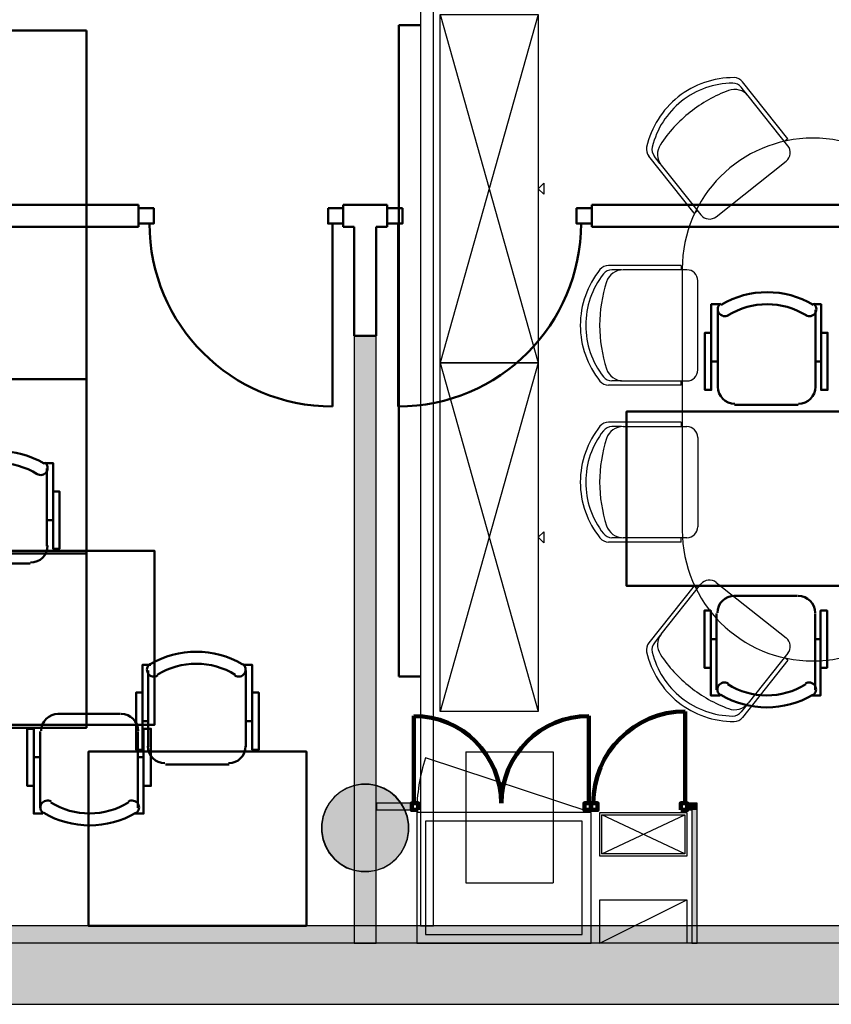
# Model space of a CAD drawing. Header units: metres. Extents: x -1 to 482, y -6 to 64.
# Tile 16 of 33: x 404.25 to 407.98, y 12.84 to 17.36. Entities that reach past the tile are written whole.
import ezdxf

# ---------------------------------------------------------------- set-up
doc = ezdxf.new("R2010")
doc.units = ezdxf.units.M
doc.linetypes.add('CONTINUA', pattern=[0])
for name, color, linetype, lineweight in [('3D P1 MURS EXISTENTS', 7, 'CONTINUA', 25), ('3D P1 MURS NOUS', 7, 'CONTINUA', 25), ('3D P1 PILAR', 7, 'CONTINUA', 25), ('3D PB MURS', 7, 'CONTINUA', 25), ('3D PB PILAR', 7, 'CONTINUA', 25), ('P1 ESCALES 2D', 7, 'CONTINUA', 25), ('P1 MOBLES', 7, 'CONTINUA', 25), ('PB MOBLES', 7, 'CONTINUA', 25)]:
    doc.layers.add(name, color=color, linetype=linetype, lineweight=lineweight)

# ---------------------------------------------------------------- blocks, each defined once
blk = doc.blocks.new('_CLOSEDFILLED')
at = {"color": 0, "linetype": 'ByBlock', "lineweight": -2}
blk.add_solid([(-1, 0), (0, 0), (-1, 0)], dxfattribs=at)
blk = doc.blocks.new('OBJETO_COMPLEJO_4')
at = {"layer": 'PB MOBLES', "linetype": 'CONTINUA', "transparency": 33554687}
for p, q in [((407.2928, 16.2165), (407.2928, 15.0165)), ((408.4927, 15.0165), (408.4927, 16.2165))]:
    blk.add_line(p, q, dxfattribs=at)
for centre, start, end in [((407.8928, 16.2165), 0.0001, 179.9999), ((407.8928, 15.0165), 180.0001, 359.9999)]:
    blk.add_arc(centre, 0.5999, start, end, dxfattribs=at)
blk = doc.blocks.new('OBJETO_COMPLEJO_5')
at = {"layer": 'PB MOBLES', "color": 202, "linetype": 'CONTINUA', "lineweight": 50, "transparency": 33554687}
for p, q in [((404.8406, 14.0218), (404.8406, 14.3732)), ((405.2893, 14.3732), (405.2893, 14.0218)), ((404.8152, 14.1404), (404.8406, 14.1404)), ((405.319, 14.1404), (405.2893, 14.1404)), ((405.2131, 13.9414), (404.9211, 13.9414))]:
    blk.add_line(p, q, dxfattribs=at)
for points in [[(404.8152, 14.2716), (404.7856, 14.2716), (404.7856, 14.0091), (404.8152, 14.0091), (404.8152, 14.3986), (404.8533, 14.3986)], [(404.8498, 14.403), (404.8449, 14.3989), (404.841, 14.3941), (404.8381, 14.3887), (404.8364, 14.3829), (404.8357, 14.3769), (404.8363, 14.3708), (404.838, 14.3649), (404.8409, 14.3592), (404.845, 14.3543), (404.8497, 14.3503), (404.8551, 14.3474), (404.8609, 14.3456), (404.8669, 14.3449), (404.873, 14.3453), (404.8789, 14.347), (404.8846, 14.3499)], [(405.2398, 14.3499), (405.2455, 14.347), (405.2515, 14.3453), (405.2576, 14.3449), (405.2636, 14.3456), (405.2694, 14.3474), (405.2747, 14.3503), (405.2795, 14.3543), (405.2835, 14.3592), (405.2865, 14.3649), (405.2882, 14.3708), (405.2887, 14.3769), (405.2881, 14.3829), (405.2863, 14.3887), (405.2835, 14.3941), (405.2796, 14.3989), (405.2746, 14.403)], [(405.319, 14.2716), (405.3486, 14.2716), (405.3486, 14.0091), (405.319, 14.0091), (405.319, 14.3986), (405.2766, 14.3986)], [(404.84, 14.0253), (404.8416, 14.0095), (404.8461, 13.9948), (404.8534, 13.9815), (404.8629, 13.9699), (404.8745, 13.9603), (404.8878, 13.9531), (404.9025, 13.9485), (404.9183, 13.9469)], [(405.2104, 13.9469), (405.2262, 13.9485), (405.2409, 13.9531), (405.2542, 13.9603), (405.2658, 13.9699), (405.2753, 13.9815), (405.2826, 13.9948), (405.2871, 14.0095), (405.2887, 14.0253)]]:
    blk.add_lwpolyline(points, dxfattribs=at)
blk.add_lwpolyline([(405.5677, 13.2006), (404.5677, 13.2006), (404.5677, 14.0007), (405.5677, 14.0007), (405.5677, 13.2006)], close=True, dxfattribs=at)
for centre, radius, start, end in [((405.0623, 14.0425), 0.4167, 59.5738, 120.4458), ((405.0623, 14.0636), 0.3405, 58.2581, 121.7649)]:
    blk.add_arc(centre, radius, start, end, dxfattribs=at)
blk = doc.blocks.new('OBJETO_COMPLEJO_10')
at = {"layer": 'PB MOBLES', "color": 202, "linetype": 'CONTINUA', "lineweight": 50, "transparency": 33554687}
for p, q in [((403.4857, 17.1317), (403.837, 17.1317)), ((403.7185, 17.1613), (403.7185, 17.1317)), ((403.9174, 17.0555), (403.9174, 16.7634)), ((403.837, 16.683), (403.4857, 16.683)), ((403.7185, 16.6576), (403.7185, 16.683))]:
    blk.add_line(p, q, dxfattribs=at)
blk.add_lwpolyline([(404.5582, 17.31), (404.5582, 16.51), (403.8582, 16.51), (403.8582, 17.31), (404.5582, 17.31)], close=True, dxfattribs=at)
for points in [[(403.5873, 17.1613), (403.5873, 17.191), (403.8497, 17.191), (403.8497, 17.1613), (403.4603, 17.1613), (403.4603, 17.119)], [(403.509, 17.0822), (403.5119, 17.0879), (403.5135, 17.0938), (403.514, 17.0999), (403.5133, 17.1059), (403.5115, 17.1117), (403.5086, 17.1171), (403.5046, 17.1218), (403.4996, 17.1259), (403.494, 17.1288), (403.488, 17.1305), (403.4819, 17.1311), (403.4759, 17.1304), (403.4701, 17.1287), (403.4647, 17.1258), (403.4599, 17.1219), (403.4559, 17.117)], [(403.9119, 17.0527), (403.9103, 17.0685), (403.9058, 17.0832), (403.8985, 17.0965), (403.889, 17.1081), (403.8774, 17.1177), (403.8641, 17.1249), (403.8494, 17.1295), (403.8336, 17.1311)], [(403.4559, 16.6922), (403.4599, 16.6872), (403.4647, 16.6833), (403.4701, 16.6805), (403.4759, 16.6787), (403.4819, 16.6781), (403.488, 16.6786), (403.494, 16.6803), (403.4996, 16.6833), (403.5046, 16.6873), (403.5086, 16.6921), (403.5115, 16.6974), (403.5133, 16.7032), (403.514, 16.7092), (403.5135, 16.7153), (403.5119, 16.7213), (403.509, 16.727)], [(403.8336, 16.6823), (403.8494, 16.6839), (403.8641, 16.6885), (403.8774, 16.6957), (403.889, 16.7053), (403.8985, 16.7169), (403.9058, 16.7302), (403.9103, 16.7449), (403.9119, 16.7606)], [(403.5873, 16.6576), (403.5873, 16.6279), (403.8497, 16.6279), (403.8497, 16.6576), (403.4603, 16.6576), (403.4603, 16.6957)]]:
    blk.add_lwpolyline(points, dxfattribs=at)
for centre, radius, start, end in [((403.8164, 16.9047), 0.4167, 149.5738, 210.4458), ((403.7952, 16.9047), 0.3405, 148.2581, 211.7649)]:
    blk.add_arc(centre, radius, start, end, dxfattribs=at)
blk = doc.blocks.new('OBJETO_COMPLEJO_11')
at = {"layer": 'PB MOBLES', "color": 202, "linetype": 'CONTINUA', "lineweight": 50, "transparency": 33554687}
for p, q in [((403.7185, 16.3613), (403.7185, 16.3317)), ((403.4857, 16.3317), (403.837, 16.3317)), ((403.9174, 16.2555), (403.9174, 15.9634)), ((403.837, 15.883), (403.4857, 15.883)), ((403.7185, 15.8576), (403.7185, 15.883))]:
    blk.add_line(p, q, dxfattribs=at)
blk.add_lwpolyline([(404.5582, 16.51), (404.5582, 15.71), (403.8582, 15.71), (403.8582, 16.51), (404.5582, 16.51)], close=True, dxfattribs=at)
for points in [[(403.5873, 16.3613), (403.5873, 16.391), (403.8497, 16.391), (403.8497, 16.3613), (403.4603, 16.3613), (403.4603, 16.319)], [(403.509, 16.2822), (403.5119, 16.2879), (403.5135, 16.2938), (403.514, 16.2999), (403.5133, 16.3059), (403.5115, 16.3117), (403.5086, 16.3171), (403.5046, 16.3218), (403.4996, 16.3259), (403.494, 16.3288), (403.488, 16.3305), (403.4819, 16.3311), (403.4759, 16.3304), (403.4701, 16.3287), (403.4647, 16.3258), (403.4599, 16.3219), (403.4559, 16.317)], [(403.9119, 16.2527), (403.9103, 16.2685), (403.9058, 16.2832), (403.8985, 16.2965), (403.889, 16.3081), (403.8774, 16.3177), (403.8641, 16.3249), (403.8494, 16.3295), (403.8336, 16.3311)], [(403.8336, 15.8823), (403.8494, 15.8839), (403.8641, 15.8885), (403.8774, 15.8957), (403.889, 15.9053), (403.8985, 15.9169), (403.9058, 15.9302), (403.9103, 15.9449), (403.9119, 15.9606)], [(403.4559, 15.8922), (403.4599, 15.8872), (403.4647, 15.8833), (403.4701, 15.8805), (403.4759, 15.8787), (403.4819, 15.8781), (403.488, 15.8786), (403.494, 15.8803), (403.4996, 15.8833), (403.5046, 15.8873), (403.5086, 15.8921), (403.5115, 15.8974), (403.5133, 15.9032), (403.514, 15.9092), (403.5135, 15.9153), (403.5119, 15.9213), (403.509, 15.927)], [(403.5873, 15.8576), (403.5873, 15.8279), (403.8497, 15.8279), (403.8497, 15.8576), (403.4603, 15.8576), (403.4603, 15.8957)]]:
    blk.add_lwpolyline(points, dxfattribs=at)
for centre, radius, start, end in [((403.8164, 16.1047), 0.4167, 149.5738, 210.4458), ((403.7952, 16.1047), 0.3405, 148.2581, 211.7649)]:
    blk.add_arc(centre, radius, start, end, dxfattribs=at)
blk = doc.blocks.new('OBJETO_COMPLEJO_12')
at = {"layer": 'PB MOBLES', "color": 202, "linetype": 'CONTINUA', "lineweight": 50, "transparency": 33554687}
for p, q in [((403.7185, 15.5613), (403.7185, 15.5317)), ((403.4857, 15.5317), (403.837, 15.5317)), ((403.9174, 15.4555), (403.9174, 15.1634)), ((403.837, 15.083), (403.4857, 15.083)), ((403.7185, 15.0576), (403.7185, 15.083))]:
    blk.add_line(p, q, dxfattribs=at)
blk.add_lwpolyline([(404.5582, 15.71), (404.5582, 14.91), (403.8582, 14.91), (403.8582, 15.71), (404.5582, 15.71)], close=True, dxfattribs=at)
for points in [[(403.5873, 15.5613), (403.5873, 15.591), (403.8497, 15.591), (403.8497, 15.5613), (403.4603, 15.5613), (403.4603, 15.519)], [(403.509, 15.4822), (403.5119, 15.4879), (403.5135, 15.4938), (403.514, 15.4999), (403.5133, 15.5059), (403.5115, 15.5117), (403.5086, 15.5171), (403.5046, 15.5218), (403.4996, 15.5259), (403.494, 15.5288), (403.488, 15.5305), (403.4819, 15.5311), (403.4759, 15.5304), (403.4701, 15.5287), (403.4647, 15.5258), (403.4599, 15.5219), (403.4559, 15.517)], [(403.9119, 15.4527), (403.9103, 15.4685), (403.9058, 15.4832), (403.8985, 15.4965), (403.889, 15.5081), (403.8774, 15.5177), (403.8641, 15.5249), (403.8494, 15.5295), (403.8336, 15.5311)], [(403.8336, 15.0823), (403.8494, 15.0839), (403.8641, 15.0885), (403.8774, 15.0957), (403.889, 15.1053), (403.8985, 15.1169), (403.9058, 15.1302), (403.9103, 15.1449), (403.9119, 15.1606)], [(403.4559, 15.0922), (403.4599, 15.0872), (403.4647, 15.0833), (403.4701, 15.0805), (403.4759, 15.0787), (403.4819, 15.0781), (403.488, 15.0786), (403.494, 15.0803), (403.4996, 15.0833), (403.5046, 15.0873), (403.5086, 15.0921), (403.5115, 15.0974), (403.5133, 15.1032), (403.514, 15.1092), (403.5135, 15.1153), (403.5119, 15.1213), (403.509, 15.127)], [(403.5873, 15.0576), (403.5873, 15.0279), (403.8497, 15.0279), (403.8497, 15.0576), (403.4603, 15.0576), (403.4603, 15.0957)]]:
    blk.add_lwpolyline(points, dxfattribs=at)
for centre, radius, start, end in [((403.8164, 15.3047), 0.4167, 149.5738, 210.4458), ((403.7952, 15.3047), 0.3405, 148.2581, 211.7649)]:
    blk.add_arc(centre, radius, start, end, dxfattribs=at)
blk = doc.blocks.new('OBJETO_COMPLEJO_13')
at = {"layer": 'PB MOBLES', "color": 202, "linetype": 'CONTINUA', "lineweight": 50, "transparency": 33554687}
for p, q in [((403.7185, 14.7613), (403.7185, 14.7317)), ((403.4857, 14.7317), (403.837, 14.7317)), ((403.9174, 14.6555), (403.9174, 14.3634)), ((403.837, 14.283), (403.4857, 14.283)), ((403.7185, 14.2576), (403.7185, 14.283))]:
    blk.add_line(p, q, dxfattribs=at)
blk.add_lwpolyline([(404.5582, 14.91), (404.5582, 14.11), (403.8582, 14.11), (403.8582, 14.91), (404.5582, 14.91)], close=True, dxfattribs=at)
for points in [[(403.5873, 14.7613), (403.5873, 14.791), (403.8497, 14.791), (403.8497, 14.7613), (403.4603, 14.7613), (403.4603, 14.719)], [(403.509, 14.6822), (403.5119, 14.6879), (403.5135, 14.6938), (403.514, 14.6999), (403.5133, 14.7059), (403.5115, 14.7117), (403.5086, 14.7171), (403.5046, 14.7218), (403.4996, 14.7259), (403.494, 14.7288), (403.488, 14.7305), (403.4819, 14.7311), (403.4759, 14.7304), (403.4701, 14.7287), (403.4647, 14.7258), (403.4599, 14.7219), (403.4559, 14.717)], [(403.9119, 14.6527), (403.9103, 14.6685), (403.9058, 14.6832), (403.8985, 14.6965), (403.889, 14.7081), (403.8774, 14.7177), (403.8641, 14.7249), (403.8494, 14.7295), (403.8336, 14.7311)], [(403.4559, 14.2922), (403.4599, 14.2872), (403.4647, 14.2833), (403.4701, 14.2805), (403.4759, 14.2787), (403.4819, 14.2781), (403.488, 14.2786), (403.494, 14.2803), (403.4996, 14.2833), (403.5046, 14.2873), (403.5086, 14.2921), (403.5115, 14.2974), (403.5133, 14.3032), (403.514, 14.3092), (403.5135, 14.3153), (403.5119, 14.3213), (403.509, 14.327)], [(403.8336, 14.2823), (403.8494, 14.2839), (403.8641, 14.2885), (403.8774, 14.2957), (403.889, 14.3053), (403.8985, 14.3169), (403.9058, 14.3302), (403.9103, 14.3449), (403.9119, 14.3606)], [(403.5873, 14.2576), (403.5873, 14.2279), (403.8497, 14.2279), (403.8497, 14.2576), (403.4603, 14.2576), (403.4603, 14.2957)]]:
    blk.add_lwpolyline(points, dxfattribs=at)
for centre, radius, start, end in [((403.8164, 14.5047), 0.4167, 149.5738, 210.4458), ((403.7952, 14.5047), 0.3405, 148.2581, 211.7649)]:
    blk.add_arc(centre, radius, start, end, dxfattribs=at)

msp = doc.modelspace()

# ---------------------------------------------------------------- hatches: boundary and pattern name
at = {"layer": '3D P1 MURS EXISTENTS', "linetype": 'CONTINUA', "lineweight": 18, "true_color": 0xa0a0a0, "transparency": 33554687}
msp.add_hatch(color=253, dxfattribs=at).paths.add_polyline_path([(398.2417, 12.8406), (423.6575, 12.8406), (423.7155, 13.1206), (398.2972, 13.1206)])
at = {"layer": '3D P1 MURS NOUS', "linetype": 'CONTINUA', "lineweight": 18, "true_color": 0x006e00, "transparency": 33554687}
msp.add_hatch(color=96, dxfattribs=at).paths.add_polyline_path([(405.7872, 15.9095), (405.7872, 13.1206), (405.8872, 13.1206), (405.8872, 15.9095)])
at = {"layer": '3D P1 MURS NOUS', "linetype": 'CONTINUA', "lineweight": 18, "transparency": 33554687}
for points in [[(406.0511, 13.7631), (405.8889, 13.7631), (405.8889, 13.7331), (406.0511, 13.7331)], [(406.8744, 13.7331), (406.8744, 13.7631), (406.8738, 13.7631), (406.8738, 13.7331)], [(407.3616, 13.7631), (407.3163, 13.7631), (407.3163, 13.7331), (407.3616, 13.7331)], [(407.3616, 13.1206), (407.3616, 13.7331), (407.3366, 13.7331), (407.3366, 13.1206)]]:
    msp.add_hatch(color=240, dxfattribs=at).paths.add_polyline_path(points)
at = {"layer": '3D P1 PILAR', "linetype": 'CONTINUA', "lineweight": 18, "transparency": 33554687}
msp.add_hatch(color=9, dxfattribs=at).paths.add_polyline_path([(405.8545, 13.8492), (405.8195, 13.8492), (405.7851, 13.8431), (405.7522, 13.8312), (405.722, 13.8137), (405.6952, 13.7912), (405.6727, 13.7645), (405.6553, 13.7342), (405.6433, 13.7014), (405.6372, 13.6669), (405.6372, 13.632), (405.6433, 13.5976), (405.6553, 13.5647), (405.6727, 13.5345), (405.6952, 13.5077), (405.722, 13.4852), (405.7522, 13.4677), (405.7851, 13.4558), (405.8195, 13.4497), (405.8545, 13.4497), (405.8889, 13.4558), (405.9217, 13.4677), (405.952, 13.4852), (405.9788, 13.5077), (406.0012, 13.5345), (406.0187, 13.5647), (406.0307, 13.5976), (406.0367, 13.632), (406.0367, 13.6669), (406.0307, 13.7014), (406.0187, 13.7342), (406.0012, 13.7645), (405.9788, 13.7912), (405.952, 13.8137), (405.9217, 13.8312), (405.8889, 13.8431)])
at = {"layer": '3D PB MURS', "linetype": 'CONTINUA', "lineweight": 18, "true_color": 0xa0a0a0, "transparency": 33554687}
msp.add_hatch(color=253, dxfattribs=at).paths.add_polyline_path([(400.7564, 12.8406), (423.6575, 12.8406), (423.7321, 13.2006), (400.7564, 13.2006)])
at = {"layer": '3D PB PILAR', "linetype": 'CONTINUA', "lineweight": 18, "transparency": 33554687}
msp.add_hatch(color=9, dxfattribs=at).paths.add_polyline_path([(405.8558, 13.8504), (405.8208, 13.8504), (405.7864, 13.8444), (405.7536, 13.8324), (405.7233, 13.8149), (405.6965, 13.7925), (405.674, 13.7657), (405.6566, 13.7354), (405.6446, 13.7026), (405.6385, 13.6682), (405.6385, 13.6332), (405.6446, 13.5988), (405.6566, 13.566), (405.674, 13.5357), (405.6965, 13.5089), (405.7233, 13.4865), (405.7536, 13.469), (405.7864, 13.457), (405.8208, 13.451), (405.8558, 13.451), (405.8902, 13.457), (405.923, 13.469), (405.9533, 13.4865), (405.9801, 13.5089), (406.0025, 13.5357), (406.02, 13.566), (406.032, 13.5988), (406.038, 13.6332), (406.038, 13.6682), (406.032, 13.7026), (406.02, 13.7354), (406.0025, 13.7657), (405.9801, 13.7925), (405.9533, 13.8149), (405.923, 13.8324), (405.8902, 13.8444)])

# ---------------------------------------------------------------- linework, layer by layer
at = {"layer": '3D P1 MURS EXISTENTS', "color": 7, "linetype": 'CONTINUA', "lineweight": 25, "transparency": 33554687}
for p, q in [((423.7155, 13.1206), (398.2972, 13.1206)), ((398.2417, 12.8406), (423.6575, 12.8406))]:
    msp.add_line(p, q, dxfattribs=at)
at = {"layer": '3D P1 MURS NOUS', "color": 4, "linetype": 'CONTINUA', "lineweight": 50, "transparency": 33554687}
for p, q in [((404.7972, 16.5095), (403.3752, 16.5095)), ((404.7972, 16.5095), (404.7972, 16.4095)), ((405.7372, 16.4095), (405.7372, 16.5095)), ((405.9383, 16.5095), (405.7372, 16.5095)), ((405.9383, 16.5095), (405.9383, 16.4095)), ((406.8783, 16.4095), (406.8783, 16.5095)), ((409.695, 16.5095), (406.8783, 16.5095)), ((403.4696, 16.4095), (404.7972, 16.4095)), ((405.6872, 16.4245), (405.6872, 15.5845)), ((405.7372, 16.4095), (405.7872, 16.4095)), ((405.7872, 16.4095), (405.7872, 15.9095)), ((405.8872, 16.4095), (405.9383, 16.4095)), ((405.8872, 15.9095), (405.8872, 16.4095)), ((405.9883, 16.4245), (405.9883, 15.5845)), ((406.8783, 16.4095), (408.2373, 16.4095)), ((405.7872, 15.9095), (405.8872, 15.9095))]:
    msp.add_line(p, q, dxfattribs=at)
at = {"layer": '3D P1 MURS NOUS', "color": 7, "linetype": 'CONTINUA', "lineweight": 25, "transparency": 33554687}
for p, q in [((405.7872, 15.9095), (405.7872, 13.1206)), ((405.8872, 15.9095), (405.7872, 15.9095)), ((405.8872, 13.1206), (405.8872, 15.9095)), ((406.0511, 13.7631), (405.8889, 13.7631)), ((405.8889, 13.7631), (405.8889, 13.7331)), ((406.0511, 13.7631), (406.0511, 13.7331)), ((406.8738, 13.7331), (406.8738, 13.7631)), ((406.8744, 13.7631), (406.8738, 13.7631)), ((406.8744, 13.7631), (406.8744, 13.7331)), ((407.3163, 13.7331), (407.3163, 13.7631)), ((407.3616, 13.7631), (407.3163, 13.7631)), ((407.3616, 13.7331), (407.3616, 13.7631)), ((405.8889, 13.7331), (406.0511, 13.7331)), ((406.8738, 13.7331), (406.8744, 13.7331)), ((407.3163, 13.7331), (407.3366, 13.7331)), ((407.3366, 13.7331), (407.3366, 13.1206)), ((407.3616, 13.1206), (407.3616, 13.7331)), ((405.7872, 13.1206), (405.8872, 13.1206)), ((407.3366, 13.1206), (407.3616, 13.1206))]:
    msp.add_line(p, q, dxfattribs=at)
at = {"layer": '3D P1 MURS NOUS', "color": 240, "linetype": 'CONTINUA', "lineweight": 140, "transparency": 33554687}
for p, q in [((406.0611, 13.7631), (406.0611, 14.164)), ((406.8638, 13.7631), (406.8638, 14.164)), ((407.3063, 13.7631), (407.3063, 14.1851))]:
    msp.add_line(p, q, dxfattribs=at)
at = {"layer": '3D P1 MURS NOUS', "color": 4, "linetype": 'CONTINUA', "lineweight": 50, "transparency": 33554687}
for points in [[(404.7972, 16.4945), (404.8672, 16.4945), (404.8672, 16.4245), (404.7972, 16.4245), (404.7972, 16.4945)], [(405.6672, 16.4945), (405.7372, 16.4945), (405.7372, 16.4245), (405.6672, 16.4245), (405.6672, 16.4945)], [(406.0083, 16.4945), (405.9383, 16.4945), (405.9383, 16.4245), (406.0083, 16.4245), (406.0083, 16.4945)], [(406.8783, 16.4945), (406.8083, 16.4945), (406.8083, 16.4245), (406.8783, 16.4245), (406.8783, 16.4945)]]:
    msp.add_lwpolyline(points, close=True, dxfattribs=at)
at = {"layer": '3D P1 MURS NOUS', "color": 240, "linetype": 'CONTINUA', "lineweight": 140, "transparency": 33554687}
for points in [[(406.0811, 13.7331), (406.0511, 13.7331), (406.0511, 13.7631), (406.0811, 13.7631), (406.0811, 13.7331)], [(406.8738, 13.7331), (406.8438, 13.7331), (406.8438, 13.7631), (406.8738, 13.7631), (406.8738, 13.7331)], [(406.8744, 13.7331), (406.9044, 13.7331), (406.9044, 13.7631), (406.8744, 13.7631), (406.8744, 13.7331)], [(407.2863, 13.7331), (407.3163, 13.7331), (407.3163, 13.7631), (407.2863, 13.7631), (407.2863, 13.7331)]]:
    msp.add_lwpolyline(points, close=True, dxfattribs=at)
at = {"layer": '3D P1 MURS NOUS', "color": 4, "linetype": 'CONTINUA', "lineweight": 50, "transparency": 33554687}
for centre, start, end in [((405.6872, 16.4245), 180, 270), ((405.9883, 16.4245), 270, 0)]:
    msp.add_arc(centre, 0.84, start, end, dxfattribs=at)
at = {"layer": '3D P1 MURS NOUS', "color": 240, "linetype": 'CONTINUA', "lineweight": 140, "transparency": 33554687}
for centre, radius, start, end in [((406.0611, 13.7631), 0.4008, 0, 90), ((406.8638, 13.7631), 0.4008, 90, 180), ((407.3063, 13.7631), 0.4219, 90, 180)]:
    msp.add_arc(centre, radius, start, end, dxfattribs=at)
at = {"layer": '3D P1 PILAR', "color": 7, "linetype": 'CONTINUA', "lineweight": 25, "transparency": 33554687}
for p, q in [((405.7522, 13.8312), (405.722, 13.8137)), ((405.7851, 13.8431), (405.7522, 13.8312)), ((405.8195, 13.8492), (405.7851, 13.8431)), ((405.8545, 13.8492), (405.8195, 13.8492)), ((405.8889, 13.8431), (405.8545, 13.8492)), ((405.9217, 13.8312), (405.8889, 13.8431)), ((405.952, 13.8137), (405.9217, 13.8312)), ((405.6952, 13.7912), (405.6727, 13.7645)), ((405.722, 13.8137), (405.6952, 13.7912)), ((405.9788, 13.7912), (405.952, 13.8137)), ((406.0012, 13.7645), (405.9788, 13.7912)), ((405.6727, 13.7645), (405.6553, 13.7342)), ((406.0187, 13.7342), (406.0012, 13.7645)), ((405.6433, 13.7014), (405.6372, 13.6669)), ((405.6553, 13.7342), (405.6433, 13.7014)), ((406.0307, 13.7014), (406.0187, 13.7342)), ((406.0367, 13.6669), (406.0307, 13.7014)), ((405.6372, 13.6669), (405.6372, 13.632)), ((406.0367, 13.632), (406.0367, 13.6669)), ((405.6372, 13.632), (405.6433, 13.5976)), ((406.0307, 13.5976), (406.0367, 13.632)), ((405.6433, 13.5976), (405.6553, 13.5647)), ((405.6553, 13.5647), (405.6727, 13.5345)), ((406.0012, 13.5345), (406.0187, 13.5647)), ((406.0187, 13.5647), (406.0307, 13.5976)), ((405.6727, 13.5345), (405.6952, 13.5077)), ((405.9788, 13.5077), (406.0012, 13.5345)), ((405.6952, 13.5077), (405.722, 13.4852)), ((405.722, 13.4852), (405.7522, 13.4677)), ((405.9217, 13.4677), (405.952, 13.4852)), ((405.952, 13.4852), (405.9788, 13.5077)), ((405.7522, 13.4677), (405.7851, 13.4558)), ((405.7851, 13.4558), (405.8195, 13.4497)), ((405.8195, 13.4497), (405.8545, 13.4497)), ((405.8545, 13.4497), (405.8889, 13.4558)), ((405.8889, 13.4558), (405.9217, 13.4677))]:
    msp.add_line(p, q, dxfattribs=at)
at = {"layer": '3D PB MURS', "color": 7, "linetype": 'CONTINUA', "lineweight": 25, "transparency": 33554687}
for p, q in [((406.0913, 19.2087), (406.0913, 13.2006)), ((406.1513, 13.2006), (406.1513, 19.2001)), ((406.0913, 13.2006), (400.9274, 13.2006)), ((406.1513, 13.2006), (406.0913, 13.2006)), ((406.0913, 13.2006), (406.1513, 13.2006)), ((410.2764, 13.2006), (406.1513, 13.2006)), ((400.9274, 12.8406), (423.6575, 12.8406))]:
    msp.add_line(p, q, dxfattribs=at)
at = {"layer": '3D PB PILAR', "color": 7, "linetype": 'CONTINUA', "lineweight": 25, "transparency": 33554687}
for p, q in [((405.7536, 13.8324), (405.7233, 13.8149)), ((405.7864, 13.8444), (405.7536, 13.8324)), ((405.8208, 13.8504), (405.7864, 13.8444)), ((405.8558, 13.8504), (405.8208, 13.8504)), ((405.8902, 13.8444), (405.8558, 13.8504)), ((405.923, 13.8324), (405.8902, 13.8444)), ((405.9533, 13.8149), (405.923, 13.8324)), ((405.6965, 13.7925), (405.674, 13.7657)), ((405.7233, 13.8149), (405.6965, 13.7925)), ((405.9801, 13.7925), (405.9533, 13.8149)), ((406.0025, 13.7657), (405.9801, 13.7925)), ((405.674, 13.7657), (405.6566, 13.7354)), ((406.02, 13.7354), (406.0025, 13.7657)), ((405.6446, 13.7026), (405.6385, 13.6682)), ((405.6566, 13.7354), (405.6446, 13.7026)), ((406.032, 13.7026), (406.02, 13.7354)), ((406.038, 13.6682), (406.032, 13.7026)), ((405.6385, 13.6682), (405.6385, 13.6332)), ((406.038, 13.6332), (406.038, 13.6682)), ((405.6385, 13.6332), (405.6446, 13.5988)), ((406.032, 13.5988), (406.038, 13.6332)), ((405.6446, 13.5988), (405.6566, 13.566)), ((405.6566, 13.566), (405.674, 13.5357)), ((406.0025, 13.5357), (406.02, 13.566)), ((406.02, 13.566), (406.032, 13.5988)), ((405.674, 13.5357), (405.6965, 13.5089)), ((405.9801, 13.5089), (406.0025, 13.5357)), ((405.6965, 13.5089), (405.7233, 13.4865)), ((405.7233, 13.4865), (405.7536, 13.469)), ((405.7536, 13.469), (405.7864, 13.457)), ((405.8902, 13.457), (405.923, 13.469)), ((405.923, 13.469), (405.9533, 13.4865)), ((405.9533, 13.4865), (405.9801, 13.5089)), ((405.7864, 13.457), (405.8208, 13.451)), ((405.8208, 13.451), (405.8558, 13.451)), ((405.8558, 13.451), (405.8902, 13.457))]:
    msp.add_line(p, q, dxfattribs=at)
at = {"layer": 'P1 ESCALES 2D', "color": 7, "lineweight": 25, "transparency": 33554687}
msp.add_line((406.8743, 13.7206), (406.1147, 13.9716), dxfattribs=at)
at = {"layer": 'P1 ESCALES 2D', "linetype": 'CONTINUA', "lineweight": 25, "transparency": 33554687}
for p, q in [((406.9243, 13.5306), (407.3043, 13.7106)), ((407.3043, 13.5306), (406.9243, 13.7106)), ((406.9143, 13.1206), (407.3143, 13.3206))]:
    msp.add_line(p, q, dxfattribs=at)
at = {"layer": 'P1 ESCALES 2D', "color": 7, "lineweight": 25, "transparency": 33554687}
for points in [[(406.0743, 13.1206), (406.8743, 13.1206), (406.8743, 13.7206), (406.0743, 13.7206), (406.0743, 13.1206)], [(406.1143, 13.1606), (406.8343, 13.1606), (406.8343, 13.6806), (406.1143, 13.6806), (406.1143, 13.1606)]]:
    msp.add_lwpolyline(points, close=True, dxfattribs=at)
at = {"layer": 'P1 ESCALES 2D', "linetype": 'CONTINUA', "lineweight": 25, "transparency": 33554687}
for points in [[(407.3143, 13.5206), (406.9143, 13.5206), (406.9143, 13.7206), (407.3143, 13.7206), (407.3143, 13.5206)], [(407.3143, 13.1206), (406.9143, 13.1206), (406.9143, 13.3206), (407.3143, 13.3206), (407.3143, 13.1206)]]:
    msp.add_lwpolyline(points, close=True, dxfattribs=at)
at = {"layer": 'P1 ESCALES 2D', "color": 7, "linetype": 'CONTINUA', "lineweight": 25, "transparency": 33554687}
msp.add_lwpolyline([(407.3043, 13.5306), (406.9243, 13.5306), (406.9243, 13.7106), (407.3043, 13.7106), (407.3043, 13.5306)], close=True, dxfattribs=at)
at = {"layer": 'P1 ESCALES 2D', "color": 7, "lineweight": 25, "transparency": 33554687}
msp.add_arc((406.8743, 13.7206), 0.8, 161.7191, 180, dxfattribs=at)
at = {"layer": 'P1 MOBLES', "color": 202, "linetype": 'CONTINUA', "lineweight": 50, "transparency": 33554687}
for p, q in [((407.4561, 15.6732), (407.4561, 16.0288)), ((407.9048, 16.0288), (407.9048, 15.6732)), ((407.4265, 15.7918), (407.4561, 15.7918)), ((407.9302, 15.7918), (407.9048, 15.7918)), ((407.8244, 15.5928), (407.5323, 15.5928)), ((404.3755, 15.2995), (404.3755, 14.944)), ((404.4051, 15.0625), (404.3755, 15.0625)), ((404.2993, 14.8635), (404.0072, 14.8635)), ((407.8222, 14.7153), (407.5301, 14.7153)), ((407.4496, 14.6349), (407.4496, 14.2835)), ((407.9026, 14.2835), (407.9026, 14.6349)), ((407.4242, 14.5163), (407.4496, 14.5163)), ((407.928, 14.5163), (407.9026, 14.5163)), ((404.4263, 14.1735), (404.7141, 14.1735)), ((404.3458, 13.7417), (404.3458, 14.0931)), ((404.7945, 14.0931), (404.7945, 13.7417)), ((404.3162, 13.9746), (404.3458, 13.9746)), ((404.8199, 13.9746), (404.7945, 13.9746))]:
    msp.add_line(p, q, dxfattribs=at)
for points in [[(407.4265, 15.923), (407.3968, 15.923), (407.3968, 15.6605), (407.4265, 15.6605), (407.4265, 16.0542), (407.4688, 16.0542)], [(407.4702, 16.0573), (407.4653, 16.0533), (407.4614, 16.0484), (407.4585, 16.043), (407.4567, 16.0373), (407.4561, 16.0312), (407.4566, 16.0252), (407.4584, 16.0192), (407.4613, 16.0135), (407.4653, 16.0086), (407.4701, 16.0046), (407.4755, 16.0017), (407.4812, 15.9999), (407.4872, 15.9992), (407.4933, 15.9997), (407.4993, 16.0013), (407.505, 16.0042)], [(407.8602, 16.0042), (407.8659, 16.0013), (407.8718, 15.9997), (407.8779, 15.9992), (407.8839, 15.9999), (407.8897, 16.0017), (407.8951, 16.0046), (407.8998, 16.0086), (407.9039, 16.0135), (407.9068, 16.0192), (407.9085, 16.0252), (407.9091, 16.0312), (407.9084, 16.0373), (407.9067, 16.043), (407.9038, 16.0484), (407.8999, 16.0533), (407.895, 16.0573)], [(407.9302, 15.923), (407.9599, 15.923), (407.9599, 15.6605), (407.9302, 15.6605), (407.9302, 16.0542), (407.8921, 16.0542)], [(407.4561, 15.6754), (407.4577, 15.6596), (407.4623, 15.6449), (407.4695, 15.6316), (407.479, 15.62), (407.4906, 15.6104), (407.5039, 15.6032), (407.5186, 15.5986), (407.5344, 15.597)], [(407.8265, 15.597), (407.8423, 15.5986), (407.857, 15.6032), (407.8703, 15.6104), (407.8819, 15.62), (407.8915, 15.6316), (407.8987, 15.6449), (407.9032, 15.6596), (407.9048, 15.6754)], [(404.3308, 15.2749), (404.3365, 15.272), (404.3425, 15.2704), (404.3486, 15.2699), (404.3546, 15.2706), (404.3603, 15.2724), (404.3657, 15.2753), (404.3705, 15.2793), (404.3745, 15.2843), (404.3775, 15.2899), (404.3792, 15.2959), (404.3797, 15.3019), (404.3791, 15.308), (404.3773, 15.3138), (404.3745, 15.3192), (404.3705, 15.324), (404.3656, 15.328)], [(404.4051, 15.1937), (404.4347, 15.1937), (404.4347, 14.9313), (404.4051, 14.9313), (404.4051, 15.3249), (404.3628, 15.3249)], [(404.3014, 14.8678), (404.3172, 14.8693), (404.3319, 14.8739), (404.3452, 14.8811), (404.3568, 14.8907), (404.3663, 14.9023), (404.3735, 14.9156), (404.3781, 14.9303), (404.3797, 14.9461)], [(407.5327, 14.7157), (407.5169, 14.7141), (407.5022, 14.7095), (407.4889, 14.7023), (407.4774, 14.6927), (407.4678, 14.6811), (407.4606, 14.6678), (407.456, 14.6531), (407.4544, 14.6373)], [(407.9031, 14.6373), (407.9016, 14.6531), (407.897, 14.6678), (407.8898, 14.6811), (407.8802, 14.6927), (407.8686, 14.7023), (407.8553, 14.7095), (407.8406, 14.7141), (407.8248, 14.7157)], [(407.4242, 14.3851), (407.3946, 14.3851), (407.3946, 14.6476), (407.4242, 14.6476), (407.4242, 14.2581), (407.4666, 14.2581)], [(407.928, 14.3851), (407.9576, 14.3851), (407.9576, 14.6476), (407.928, 14.6476), (407.928, 14.2581), (407.8899, 14.2581)], [(407.5033, 14.3127), (407.4976, 14.3156), (407.4916, 14.3173), (407.4856, 14.3177), (407.4795, 14.317), (407.4738, 14.3152), (407.4684, 14.3123), (407.4636, 14.3083), (407.4596, 14.3034), (407.4567, 14.2977), (407.4549, 14.2918), (407.4544, 14.2857), (407.455, 14.2797), (407.4568, 14.2739), (407.4597, 14.2685), (407.4636, 14.2637), (407.4685, 14.2596)], [(407.8933, 14.2596), (407.8982, 14.2637), (407.9021, 14.2685), (407.905, 14.2739), (407.9067, 14.2797), (407.9074, 14.2857), (407.9069, 14.2918), (407.9051, 14.2977), (407.9022, 14.3034), (407.8982, 14.3083), (407.8934, 14.3123), (407.888, 14.3152), (407.8823, 14.317), (407.8762, 14.3177), (407.8702, 14.3173), (407.8642, 14.3156), (407.8585, 14.3127)], [(404.429, 14.1739), (404.4132, 14.1723), (404.3985, 14.1677), (404.3852, 14.1605), (404.3736, 14.151), (404.3641, 14.1394), (404.3569, 14.1261), (404.3523, 14.1114), (404.3507, 14.0956)], [(404.7952, 14.0956), (404.7936, 14.1114), (404.789, 14.1261), (404.7818, 14.1394), (404.7723, 14.151), (404.7607, 14.1605), (404.7474, 14.1677), (404.7327, 14.1723), (404.7169, 14.1739)], [(404.3162, 13.8433), (404.2866, 13.8433), (404.2866, 14.1058), (404.3162, 14.1058), (404.3162, 13.7163), (404.3585, 13.7163)], [(404.8199, 13.8433), (404.8538, 13.8433), (404.8538, 14.1058), (404.8199, 14.1058), (404.8199, 13.7163), (404.7818, 13.7163)], [(404.3954, 13.7709), (404.3897, 13.7738), (404.3837, 13.7755), (404.3776, 13.776), (404.3716, 13.7753), (404.3658, 13.7734), (404.3605, 13.7705), (404.3557, 13.7666), (404.3517, 13.7616), (404.3487, 13.756), (404.347, 13.75), (404.3465, 13.7439), (404.3471, 13.7379), (404.3489, 13.7321), (404.3517, 13.7267), (404.3556, 13.7219), (404.3605, 13.7178)], [(404.7854, 13.7178), (404.7903, 13.7219), (404.7942, 13.7267), (404.797, 13.7321), (404.7988, 13.7379), (404.7994, 13.7439), (404.7989, 13.75), (404.7972, 13.756), (404.7942, 13.7616), (404.7902, 13.7666), (404.7855, 13.7705), (404.7801, 13.7734), (404.7743, 13.7753), (404.7683, 13.776), (404.7622, 13.7755), (404.7562, 13.7738), (404.7506, 13.7709)]]:
    msp.add_lwpolyline(points, dxfattribs=at)
for points in [[(408.2373, 14.7612), (407.0373, 14.7612), (407.0373, 15.5613), (408.2373, 15.5613), (408.2373, 14.7612)], [(403.4696, 14.1227), (404.8697, 14.1227), (404.8697, 14.9228), (403.4696, 14.9228), (403.4696, 14.1227)]]:
    msp.add_lwpolyline(points, close=True, dxfattribs=at)
for centre, radius, start, end in [((407.6827, 15.6926), 0.4167, 59.5738, 120.4459), ((407.6827, 15.7137), 0.3405, 58.258, 121.7655), ((404.1533, 14.9633), 0.4167, 59.5738, 120.4459), ((404.1533, 14.9845), 0.3405, 58.2581, 121.7654), ((407.6808, 14.599), 0.3405, 238.2582, 301.765), ((407.6808, 14.6201), 0.4167, 239.5737, 300.4455), ((404.5729, 14.0572), 0.3405, 238.2582, 301.7651), ((404.5729, 14.0784), 0.4167, 239.5736, 300.4455)]:
    msp.add_arc(centre, radius, start, end, dxfattribs=at)
at = {"layer": 'PB MOBLES', "linetype": 'CONTINUA', "transparency": 33554687}
for p, q in [((406.182, 17.3844), (406.632, 15.7844)), ((406.182, 15.7844), (406.632, 14.1844))]:
    msp.add_line(p, q, dxfattribs=at)
at = {"layer": 'PB MOBLES', "transparency": 33554687}
for p, q in [((406.632, 17.3844), (406.182, 15.7844)), ((406.632, 15.7844), (406.182, 14.1844)), ((406.3003, 13.9988), (406.3003, 13.3988)), ((406.3003, 13.9988), (406.7003, 13.9988)), ((406.7003, 13.9988), (406.7003, 13.3988)), ((406.3003, 13.3988), (406.7003, 13.3988))]:
    msp.add_line(p, q, dxfattribs=at)
at = {"layer": 'PB MOBLES', "color": 202, "linetype": 'CONTINUA', "lineweight": 50, "transparency": 33554687}
for p, q in [((405.9913, 14.3459), (405.9913, 17.3356)), ((405.9913, 17.3356), (406.0913, 17.3356)), ((406.0913, 14.3459), (405.9913, 14.3459))]:
    msp.add_line(p, q, dxfattribs=at)
at = {"layer": 'PB MOBLES', "color": 180, "transparency": 33554687}
for p, q in [((407.5915, 17.0157), (407.5641, 17.0502)), ((407.7778, 16.8134), (407.5698, 17.0752)), ((407.7779, 16.7812), (407.596, 17.01)), ((407.7778, 16.8134), (407.7622, 16.801)), ((407.3473, 16.4712), (407.1392, 16.7329)), ((407.1923, 16.6984), (407.1649, 16.7328)), ((407.1968, 16.6927), (407.3787, 16.4638)), ((407.4489, 16.4558), (407.7699, 16.7109)), ((407.3473, 16.4712), (407.3629, 16.4836)), ((407.2887, 16.2321), (406.9543, 16.2321)), ((407.2887, 16.2321), (407.2887, 16.2121)), ((407.0143, 16.2121), (406.9703, 16.2121)), ((407.314, 16.2121), (407.0216, 16.2121)), ((407.364, 15.7521), (407.364, 16.1621)), ((407.0143, 15.7021), (406.9703, 15.7021)), ((407.0216, 15.7021), (407.314, 15.7021)), ((407.2887, 15.6821), (407.2887, 15.7021)), ((407.2887, 15.6821), (406.9543, 15.6821)), ((407.2887, 15.5124), (406.9543, 15.5124)), ((407.2887, 15.5124), (407.2887, 15.4924)), ((407.0143, 15.4924), (406.9703, 15.4924)), ((407.0216, 15.4924), (407.314, 15.4924)), ((407.364, 15.4424), (407.364, 15.0324)), ((407.2887, 14.9624), (406.9543, 14.9624)), ((407.0143, 14.9824), (406.9703, 14.9824)), ((407.314, 14.9824), (407.0216, 14.9824)), ((407.2887, 14.9624), (407.2887, 14.9824)), ((407.3473, 14.7617), (407.1392, 14.5)), ((407.1968, 14.5403), (407.3787, 14.7691)), ((407.3473, 14.7617), (407.3629, 14.7493)), ((407.4489, 14.7771), (407.7699, 14.522)), ((407.1923, 14.5346), (407.1649, 14.5001)), ((407.7778, 14.4195), (407.5698, 14.1578)), ((407.7779, 14.4518), (407.596, 14.2229)), ((407.7778, 14.4195), (407.7622, 14.432)), ((407.5915, 14.2172), (407.5641, 14.1828))]:
    msp.add_line(p, q, dxfattribs=at)
at = {"layer": 'PB MOBLES', "color": 180, "linetype": 'CONTINUA', "transparency": 33554687}
for points in [[(406.632, 17.3844), (406.632, 15.7844), (406.182, 15.7844), (406.182, 17.3844), (406.632, 17.3844)], [(406.632, 16.5844), (406.657, 16.6094), (406.657, 16.5594), (406.632, 16.5844)], [(406.632, 15.7844), (406.632, 14.1844), (406.182, 14.1844), (406.182, 15.7844), (406.632, 15.7844)], [(406.632, 14.9844), (406.657, 15.0094), (406.657, 14.9594), (406.632, 14.9844)]]:
    msp.add_lwpolyline(points, close=True, dxfattribs=at)
at = {"layer": 'PB MOBLES', "color": 180, "transparency": 33554687}
for centre, radius, start, end in [((407.5281, 16.6856), 0.4084, 89.5937, 128.4788), ((407.5307, 17.0441), 0.05, 38.4788, 89.5937), ((407.5281, 16.6856), 0.3834, 90.538, 128.4788), ((407.5334, 16.9602), 0.08, 38.4788, 110.2369), ((407.525, 17.019), 0.05, 38.4788, 90.538), ((407.5281, 16.6856), 0.4084, 128.4788, 167.364), ((407.7252, 16.4401), 0.6343, 110.2369, 128.6119), ((407.5281, 16.6856), 0.3834, 128.4788, 166.4196), ((407.7229, 16.4383), 0.6343, 128.3457, 146.7207), ((407.1784, 16.7641), 0.05, 167.364, 218.4788), ((407.204, 16.7639), 0.05, 166.4196, 218.4788), ((407.2594, 16.7425), 0.08, 146.7207, 218.4788), ((407.7388, 16.7501), 0.05, 308.4788, 38.4788), ((407.4178, 16.4949), 0.05, 218.4788, 308.4788), ((406.9543, 16.1821), 0.05, 90, 141.1148), ((407.2333, 15.9571), 0.4084, 141.1148, 180), ((407.2333, 15.9571), 0.3834, 142.0592, 180), ((406.9703, 16.1621), 0.05, 90, 142.0592), ((407.0216, 16.1321), 0.08, 90, 161.7581), ((407.314, 16.1621), 0.05, 0, 90), ((407.5481, 15.9586), 0.6343, 161.7581, 180.1331), ((407.2333, 15.9571), 0.4084, 180, 218.8852), ((407.2333, 15.9571), 0.3834, 180, 217.9408), ((407.5481, 15.9557), 0.6343, 179.8669, 198.2419), ((407.0216, 15.7821), 0.08, 198.2419, 270), ((407.314, 15.7521), 0.05, 270, 0), ((406.9543, 15.7321), 0.05, 218.8852, 270), ((406.9703, 15.7521), 0.05, 217.9408, 270), ((406.9543, 15.4624), 0.05, 90, 141.1148), ((407.2333, 15.2374), 0.4084, 141.1148, 180), ((407.2333, 15.2374), 0.3834, 142.0592, 180), ((406.9703, 15.4424), 0.05, 90, 142.0592), ((407.0216, 15.4124), 0.08, 90, 161.7581), ((407.314, 15.4424), 0.05, 0, 90), ((407.5481, 15.2389), 0.6343, 161.7581, 180.1331), ((407.2333, 15.2374), 0.4084, 180, 218.8852), ((407.2333, 15.2374), 0.3834, 180, 217.9408), ((407.5481, 15.236), 0.6343, 179.8669, 198.2419), ((407.0216, 15.0624), 0.08, 198.2419, 270), ((407.314, 15.0324), 0.05, 270, 0), ((406.9543, 15.0124), 0.05, 218.8852, 270), ((406.9703, 15.0324), 0.05, 217.9408, 270), ((407.4178, 14.738), 0.05, 51.5212, 141.5212), ((407.2594, 14.4905), 0.08, 141.5212, 213.2793), ((407.7388, 14.4829), 0.05, 321.5212, 51.5212), ((407.1784, 14.4689), 0.05, 141.5212, 192.636), ((407.204, 14.469), 0.05, 141.5212, 193.5804), ((407.5281, 14.5473), 0.4084, 192.636, 231.5212), ((407.5281, 14.5473), 0.3834, 193.5804, 231.5212), ((407.7229, 14.7947), 0.6343, 213.2793, 231.6543), ((407.7252, 14.7928), 0.6343, 231.3881, 249.7631), ((407.5281, 14.5473), 0.3834, 231.5212, 269.462), ((407.5281, 14.5473), 0.4084, 231.5212, 270.4063), ((407.5334, 14.2727), 0.08, 249.7631, 321.5212), ((407.525, 14.2139), 0.05, 269.462, 321.5212), ((407.5307, 14.1889), 0.05, 270.4063, 321.5212)]:
    msp.add_arc(centre, radius, start, end, dxfattribs=at)

# ---------------------------------------------------------------- block references
at = {"layer": '3D P1 PILAR', "color": 7, "linetype": 'CONTINUA', "lineweight": 25, "transparency": 33554687, "xscale": 0.0002666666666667, "yscale": 0.0002666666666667, "zscale": 0.0002666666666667}
msp.add_blockref('_CLOSEDFILLED', (405.837, 13.6495), dxfattribs=at)
at = {"layer": '3D PB PILAR', "color": 7, "linetype": 'CONTINUA', "lineweight": 25, "transparency": 33554687, "xscale": 0.0002666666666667, "yscale": 0.0002666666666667, "zscale": 0.0002666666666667}
msp.add_blockref('_CLOSEDFILLED', (405.8383, 13.6507), dxfattribs=at)
at = {"layer": 'PB MOBLES', "color": 202, "linetype": 'CONTINUA', "lineweight": 50, "transparency": 33554687}
for name in ['OBJETO_COMPLEJO_10', 'OBJETO_COMPLEJO_11', 'OBJETO_COMPLEJO_12', 'OBJETO_COMPLEJO_13', 'OBJETO_COMPLEJO_5']:
    msp.add_blockref(name, (0, 0), dxfattribs=at)
at = {"layer": 'PB MOBLES', "linetype": 'CONTINUA', "transparency": 33554687}
msp.add_blockref('OBJETO_COMPLEJO_4', (0, 0), dxfattribs=at)

doc.saveas('drawing.dxf')
